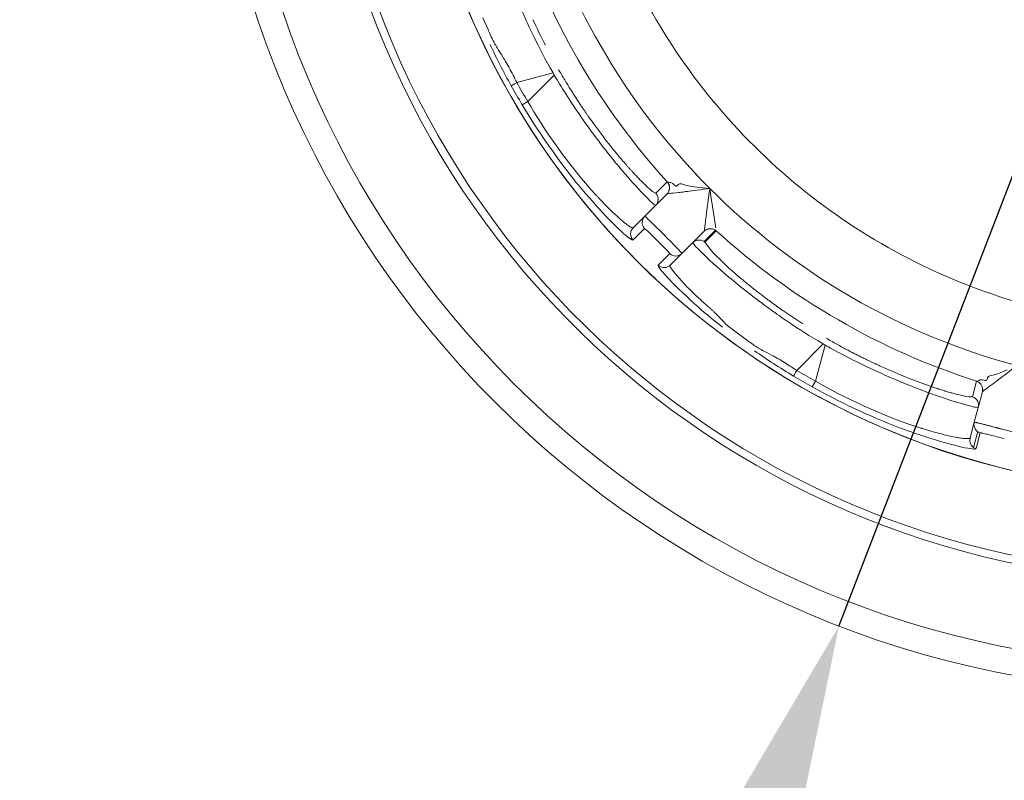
# Model space of a CAD drawing. Extents: x 0 to 283, y 0 to 196.
# Tile 17 of 30: x 225.66 to 231.27, y 89.42 to 93.75. Entities that reach past the tile are written whole.
import ezdxf

# ---------------------------------------------------------------- set-up
doc = ezdxf.new("R2010")
doc.units = 0
doc.layers.get('0').update_dxf_attribs({"linetype": 'CONTINUOUS'})
doc.layers.get('DEFPOINTS').update_dxf_attribs({"linetype": 'CONTINUOUS'})
doc.layers.add('DIM', color=7, linetype='CONTINUOUS')
doc.layers.add('TANGENT EDGES', color=7, linetype='CONTINUOUS', lineweight=0)
doc.layers.add('VISIBLE', color=255, linetype='CONTINUOUS', lineweight=0)
doc.styles.add('SANSSERIF', font='sanss___.ttf')
doc.dimstyles.new('ISO-25', dxfattribs={"dimtxt": 2.5, "dimasz": 2.5, "dimexe": 1.25, "dimexo": 1, "dimgap": 0.6, "dimtad": 1, "dimdec": 1, "dimzin": 9, "dimdsep": 46, "dimtxsty": 'SANSSERIF', "dimcen": 0.75, "dimadec": 1, "dimazin": 0, "dimtfac": 1, "dimtdec": 1, "dimtmove": 0, "dimatfit": 3, "dimfxl": 1, "dimarcsym": 0})
doc.dimstyles.new('ISO-25$0', dxfattribs={"dimtxt": 2.5, "dimasz": 2.5, "dimexe": 1.25, "dimexo": 1, "dimgap": 0.6, "dimtad": 1, "dimdec": 1, "dimzin": 9, "dimdsep": 46, "dimtxsty": 'SANSSERIF', "dimcen": 0.75, "dimadec": 1, "dimazin": 0, "dimtfac": 1, "dimtdec": 1, "dimtmove": 0, "dimatfit": 3, "dimfxl": 1, "dimarcsym": 0})

# ---------------------------------------------------------------- blocks, each defined once
blk = doc.blocks.new('*D21')
at = {"layer": 'DEFPOINTS', "color": 0, "transparency": 16777216}
for p in [(236.8482, 108.7974), (172.7232, 80.2974), (207.8596, 80.2974)]:
    blk.add_point(p, dxfattribs=at)
at = {"layer": 'DIM', "color": 0, "lineweight": -2, "transparency": 16777216}
for p, q in [((234.8482, 108.7974), (170.2232, 108.7974)), ((172.7232, 103.7974), (172.7232, 85.2974)), ((205.8596, 80.2974), (170.2232, 80.2974))]:
    blk.add_line(p, q, dxfattribs=at)
at = {"layer": 'DIM', "color": 0, "transparency": 16777216}
for points in [[(171.8898, 103.7974), (173.5565, 103.7974), (172.7232, 108.7974)], [(171.8898, 85.2974), (173.5565, 85.2974), (172.7232, 80.2974)]]:
    blk.add_solid(points, dxfattribs=at)
at = {"layer": 'DIM', "color": 0, "transparency": 16777216, "insert": (168.9477, 94.5474), "char_height": 5, "attachment_point": 5, "rotation": 90, "style": 'SANSSERIF'}
blk.add_mtext('57', dxfattribs=at)
blk = doc.blocks.new('*D33')
at = {"color": 0, "lineweight": -2, "transparency": 16777216}
for p, q in [((236.1664, 105.4627), (237.9632, 110.1286)), ((234.3696, 100.7967), (230.3268, 90.2982)), ((215.3142, 51.3134), (228.53, 85.6322))]:
    blk.add_line(p, q, dxfattribs=at)
at = {"color": 0, "transparency": 16777216}
for points in [[(235.3887, 105.7621), (236.9441, 105.1632), (234.3696, 100.7967)], [(227.7523, 85.9317), (229.3076, 85.3327), (230.3268, 90.2982)]]:
    blk.add_solid(points, dxfattribs=at)
at = {"layer": 'DEFPOINTS', "color": 0, "transparency": 16777216}
for p in [(234.3696, 100.7967), (230.3268, 90.2982)]:
    blk.add_point(p, dxfattribs=at)
at = {"color": 0, "transparency": 16777216, "insert": (215.4553, 62.2907), "char_height": 5, "attachment_point": 5, "rotation": 68.939, "style": 'SANSSERIF'}
blk.add_mtext('∅22.5', dxfattribs=at)

msp = doc.modelspace()

# ---------------------------------------------------------------- linework, layer by layer
at = {"layer": 'TANGENT EDGES'}
for p, q in [((228.698, 93.4481), (228.4922, 93.393)), ((228.7051, 93.4359), (228.609, 93.3398)), ((228.698, 93.4481), (228.7051, 93.4359)), ((228.609, 93.3398), (228.5544, 93.2852)), ((228.522, 93.2672), (228.5544, 93.2852)), ((229.3471, 92.7584), (229.3469, 92.7583)), ((229.2198, 92.5618), (229.1539, 92.4966)), ((229.623, 92.5517), (229.5585, 92.4872)), ((229.559, 92.5461), (229.5591, 92.5464)), ((229.3625, 92.4191), (229.2973, 92.3531)), ((230.2367, 91.9043), (230.086, 91.7536)), ((230.2489, 91.8973), (230.1938, 91.6914)), ((230.2367, 91.9043), (230.2489, 91.8973)), ((230.1748, 91.6596), (230.1938, 91.6914)), ((231.1437, 91.6315), (231.1436, 91.6313)), ((231.0929, 91.3151), (231.1169, 91.4047)), ((231.1318, 91.3976), (231.1073, 91.3081))]:
    msp.add_line(p, q, dxfattribs=at)
for centre, radius, start, end in [((232.3482, 95.5474), 4.4848, 180, 325), ((232.3482, 95.5474), 4.9555, 183.7604, 270), ((232.3482, 95.5474), 3.8992, 195, 225), ((229.3115, 92.7936), 0.05, 315, 42.234), ((229.3118, 92.7937), 0.05, 315, 42.1871), ((229.247, 92.7291), 0.05, 315.0011, 42.2336), ((232.3482, 95.5474), 3.8992, 225, 255), ((229.2558, 92.5965), 0.05, 135, 223.9748), ((229.5944, 92.5108), 0.05, 55, 134.9998), ((229.5945, 92.511), 0.05, 47.7949, 135), ((229.3972, 92.455), 0.05, 226.025, 315), ((229.3316, 92.3894), 0.05, 226.6289, 314.9599), ((231.0953, 91.6442), 0.05, 345, 72.234), ((231.0955, 91.6444), 0.05, 345, 72.1871), ((231.0717, 91.5561), 0.05, 345.0011, 72.2336)]:
    msp.add_arc(centre, radius, start, end, dxfattribs=at)
for centre, major_axis, ratio, start_param, end_param in [((228.5039, 93.3986), (-0.0438, -0.024), 0.015514, -1.30897, -0.033518), ((232.0483, 95.3743), (2.1072, -3.6497), 0.965926, -1.585559, -1.556034), ((230.0934, 91.7643), (-0.026, -0.0427), 0.015514, -1.30897, -0.033518), ((232.175, 95.2475), (3.6497, -2.1072), 0.965926, -1.585559, -1.556034)]:
    msp.add_ellipse(centre, major_axis=major_axis, ratio=ratio, start_param=start_param, end_param=end_param, dxfattribs=at)
for points, knots in [([(228.7051, 93.4359), (228.7329, 93.3885), (228.7801, 93.3111), (228.8798, 93.1659), (228.9178, 93.1128), (228.9794, 93.0313), (229.0006, 93.0039), (229.0329, 92.9634), (229.0437, 92.95), (229.0654, 92.9236), (229.0796, 92.9066), (229.2056, 92.7579), (229.2788, 92.6902), (229.2824, 92.6938)], [0, 0, 0, 0, 0.25, 0.25, 0.375, 0.375, 0.4375, 0.4375, 0.46875, 0.46875, 0.5, 0.5, 1, 1, 1, 1]), ([(229.1539, 92.4966), (229.1456, 92.4903), (229.0617, 92.5604), (228.8013, 92.8515), (228.651, 93.0508), (228.522, 93.2672)], [-1, -1, -1, -1, -0.5, -0.5, 0, 0, 0, 0]), ([(229.1549, 92.5662), (229.1542, 92.5656), (229.1532, 92.5649), (229.1487, 92.5658), (229.1467, 92.5665), (229.1426, 92.5685), (229.1411, 92.5693), (229.1376, 92.5714), (229.1346, 92.5732), (229.1281, 92.5775), (229.1218, 92.5819), (229.1106, 92.5906), (229.1045, 92.5954), (229.0977, 92.6009), (229.0931, 92.6048), (229.0923, 92.6054), (229.0546, 92.6375), (229.0183, 92.6733), (228.9775, 92.7151), (228.9661, 92.7272), (228.9532, 92.741), (228.9496, 92.7449), (228.9453, 92.7495), (228.9441, 92.7508), (228.942, 92.753), (228.9452, 92.7496), (228.7903, 92.9182), (228.641, 93.1347), (228.5544, 93.2852)], [0, 0, 0, 0, 0.0625, 0.0625, 0.09375, 0.09375, 0.109375, 0.109375, 0.125, 0.125, 0.1875, 0.1875, 0.21875, 0.234375, 0.234375, 0.25, 0.25, 0.375, 0.375, 0.4375, 0.4375, 0.46875, 0.46875, 0.484375, 0.484375, 0.5, 0.5, 1, 1, 1, 1]), ([(229.6368, 92.0651), (229.6305, 92.0718), (229.6236, 92.0787), (229.6125, 92.0894), (229.6087, 92.093), (229.6009, 92.1002), (229.5933, 92.107), (229.5916, 92.1085), (229.587, 92.1124), (229.5755, 92.1224), (229.5709, 92.1265), (229.5603, 92.1358), (229.5511, 92.144), (229.5343, 92.1591), (229.518, 92.1742), (229.4927, 92.1986), (229.4799, 92.2112), (229.4612, 92.2301), (229.455, 92.2365), (229.446, 92.246), (229.443, 92.2491), (229.4372, 92.2554), (229.4368, 92.2558), (229.3467, 92.3545), (229.3653, 92.3525), (229.367, 92.3541)], [0.4375, 0.4375, 0.4375, 0.4375, 0.46875, 0.46875, 0.484375, 0.484375, 0.5, 0.5, 0.53125, 0.53125, 0.546875, 0.546875, 0.5625, 0.5625, 0.625, 0.625, 0.6875, 0.6875, 0.71875, 0.71875, 0.734375, 0.734375, 0.75, 0.75, 0.9999558, 0.9999558, 0.9999558, 0.9999558]), ([(230.2489, 91.8973), (230.2967, 91.8701), (230.3763, 91.8267), (230.5353, 91.7508), (230.5947, 91.7238), (230.6887, 91.684), (230.7208, 91.6709), (230.769, 91.6519), (230.7851, 91.6457), (230.8171, 91.6337), (230.8379, 91.6261), (231.0214, 91.5603), (231.1187, 91.5383), (231.12, 91.5432)], [0, 0, 0, 0, 0.25, 0.25, 0.375, 0.375, 0.4375, 0.4375, 0.46875, 0.46875, 0.5, 0.5, 1, 1, 1, 1]), ([(231.0733, 91.369), (231.0731, 91.3681), (231.0725, 91.367), (231.0681, 91.3656), (231.0661, 91.3652), (231.0616, 91.3648), (231.0598, 91.3648), (231.0557, 91.3648), (231.0522, 91.3649), (231.0445, 91.3653), (231.0368, 91.366), (231.0227, 91.3679), (231.0151, 91.369), (231.0065, 91.3705), (231.0005, 91.3715), (230.9996, 91.3716), (230.9508, 91.3806), (230.9015, 91.3934), (230.8453, 91.4092), (230.8293, 91.414), (230.8112, 91.4195), (230.8062, 91.421), (230.8002, 91.4229), (230.7985, 91.4234), (230.7956, 91.4243), (230.8001, 91.4229), (230.5816, 91.4915), (230.344, 91.6044), (230.1938, 91.6914)], [0, 0, 0, 0, 0.0625, 0.0625, 0.09375, 0.09375, 0.109375, 0.109375, 0.125, 0.125, 0.1875, 0.1875, 0.21875, 0.234375, 0.234375, 0.25, 0.25, 0.375, 0.375, 0.4375, 0.4375, 0.46875, 0.46875, 0.484375, 0.484375, 0.5, 0.5, 1, 1, 1, 1])]:
    msp.add_open_spline(points, degree=3, knots=knots, dxfattribs=at)
for points in [[(230.81, 91.3783), (230.9026, 91.3479), (230.9758, 91.328), (231.0264, 91.3168)], [(231.0264, 91.3168), (231.0772, 91.3057), (231.1053, 91.3034), (231.1073, 91.3081)]]:
    msp.add_open_spline(points, degree=3, dxfattribs=at)
at = {"layer": 'VISIBLE'}
for p, q in [((228.328, 93.6948), (228.2989, 93.7622)), ((229.284, 92.7627), (229.3485, 92.8272)), ((229.3488, 92.8273), (229.363, 92.8237)), ((229.363, 92.8237), (229.3664, 92.8235)), ((229.3664, 92.8235), (229.3698, 92.8238)), ((229.3698, 92.8238), (229.3799, 92.8191)), ((229.3799, 92.8191), (229.3878, 92.8113)), ((229.4113, 92.8129), (229.4178, 92.8165)), ((229.284, 92.7627), (229.2653, 92.7724)), ((229.4063, 92.8069), (229.4113, 92.8129)), ((229.5317, 92.7958), (229.5509, 92.7939)), ((229.5509, 92.7939), (229.591, 92.7903)), ((229.5992, 92.7345), (229.591, 92.7903)), ((229.3469, 92.7583), (229.2204, 92.6318)), ((229.6064, 92.6866), (229.5992, 92.7345)), ((229.6246, 92.5659), (229.6064, 92.6866)), ((229.2204, 92.6318), (229.1549, 92.5662)), ((229.2401, 92.5441), (229.2198, 92.5618)), ((229.29, 92.4949), (229.2401, 92.5441)), ((229.4326, 92.4197), (229.559, 92.5461)), ((229.628, 92.5478), (229.5635, 92.4833)), ((229.628, 92.5478), (229.628, 92.548)), ((229.3409, 92.4435), (229.29, 92.4949)), ((229.4945, 92.4816), (229.5062, 92.465)), ((229.6075, 92.4257), (229.5635, 92.4833)), ((229.3625, 92.4191), (229.3409, 92.4435)), ((229.6685, 92.3659), (229.6075, 92.4257)), ((229.367, 92.3541), (229.4326, 92.4197)), ((229.367, 92.3541), (229.367, 92.3541)), ((229.7929, 91.9329), (229.734, 91.9767)), ((231.1107, 91.692), (231.1248, 91.696)), ((231.1248, 91.696), (231.1278, 91.6975)), ((231.1278, 91.6975), (231.1307, 91.6995)), ((231.1307, 91.6995), (231.1417, 91.7005)), ((231.1417, 91.7005), (231.1525, 91.6977)), ((231.1707, 91.7031), (231.172, 91.7109)), ((231.172, 91.7109), (231.1758, 91.7172)), ((231.0869, 91.6037), (231.1105, 91.6918)), ((231.1107, 91.692), (231.1105, 91.6918)), ((231.0869, 91.6037), (231.0658, 91.6028)), ((231.1436, 91.6313), (231.0973, 91.4586)), ((231.0973, 91.4586), (231.0733, 91.369))]:
    msp.add_line(p, q, dxfattribs=at)
for radius in [5.625, 5.475]:
    msp.add_circle((232.3482, 95.5474), radius, dxfattribs=at)
for centre, radius, start, end in [((232.3482, 95.5474), 4.485, 180, 0), ((232.3482, 95.5474), 5, 183.7269, 270), ((232.3482, 95.5474), 4.0491, 197.7949, 222.2051), ((232.3405, 95.5435), 3.5415, 201.2364, 212.5136), ((232.3414, 95.5421), 3.5415, 212.4864, 223.7636), ((232.3482, 95.5474), 4.1737, 209.9044, 210.0956), ((232.3564, 95.5521), 4.4635, 209.199, 210.7904), ((232.3482, 95.5474), 3.55, 223.75, 246.25), ((229.1901, 92.5309), 0.0499, 134.9497, 180.0512), ((229.5944, 92.5108), 0.05, 47.766, 55), ((232.3482, 95.5474), 4.0491, 227.7949, 252.2051), ((229.5299, 92.4463), 0.05, 55.0067, 134.9987), ((229.53, 92.4465), 0.0497, 47.7035, 54.9734), ((229.3316, 92.3894), 0.05, 314.9599, 314.9999), ((232.3455, 95.5393), 3.5415, 246.2364, 257.5136), ((232.3482, 95.5474), 4.1737, 239.9044, 240.0956), ((232.353, 95.5556), 4.4635, 239.199, 240.7904), ((231.1456, 91.4456), 0.05, 165, 235), ((231.1456, 91.4456), 0.05, 235, 253.9748), ((231.1203, 91.3536), 0.0473, 234.5686, 254.0026)]:
    msp.add_arc(centre, radius, start, end, dxfattribs=at)
for centre, major_axis, ratio, start_param, end_param in [((228.886, 93.547), (0.4234, -0.7504), 0.204248, -1.959545, -1.763109), ((228.849, 93.5264), (0.441, -0.7184), 0.161988, -1.16458, -0.958963), ((228.8267, 93.5067), (0.4509, -0.7036), 0.133705, -0.962803, -0.859634), ((228.8188, 93.5031), (0.4565, -0.7018), 0.125762, -0.860083, -0.808097), ((228.7953, 93.5207), (0.4861, -0.7297), 0.114498, -0.808968, -0.758541), ((228.6352, 93.5335), (0.6485, -0.77), 0.043389, -0.381732, -0.192908), ((229.1651, 92.5228), (0.0106, -0.0335), 0.669284, -2.018324, -0.909196), ((230.3387, 91.9403), (0.7642, -0.5454), 0.085523, -2.576395, -2.37617), ((230.3501, 92.0839), (0.7419, -0.4381), 0.204248, -1.959545, -1.763109), ((230.3283, 92.0476), (0.7412, -0.4017), 0.161988, -1.16458, -0.958963), ((230.3189, 92.0193), (0.7423, -0.3839), 0.133705, -0.962803, -0.859634), ((230.3138, 92.0123), (0.7462, -0.3795), 0.125762, -0.860083, -0.808097), ((230.2847, 92.0158), (0.7858, -0.3889), 0.114498, -0.808968, -0.758541), ((230.1396, 91.9468), (0.9466, -0.3425), 0.043389, -0.381732, -0.192908), ((231.1103, 91.3519), (0.0153, -0.0421), 0.843372, -2.26626, -0.875934), ((231.2253, 91.3729), (-0.0934, 0.0247), 0.033351, -0.762043, -0.375301), ((231.2312, 91.3718), (-0.1019, 0.0265), 0.029173, -1.140641, -0.765412), ((231.228, 91.371), (-0.0964, 0.0258), 0.044788, -1.542071, -1.147399), ((231.2291, 91.3706), (-0.1009, 0.027), 0.043834, 4.323112, 4.751381)]:
    msp.add_ellipse(centre, major_axis=major_axis, ratio=ratio, start_param=start_param, end_param=end_param, dxfattribs=at)
for points, knots in [([(228.3439, 94.3192), (228.3436, 94.3191), (228.3431, 94.3188), (228.3431, 94.3151), (228.3433, 94.3134), (228.3439, 94.3092), (228.3441, 94.3076), (228.3448, 94.3038), (228.3455, 94.3002), (228.3468, 94.294), (228.3483, 94.2874), (228.3526, 94.2698), (228.3561, 94.2562), (228.372, 94.1983), (228.3939, 94.1285), (228.4383, 94.0057), (228.4554, 93.9607), (228.4845, 93.8889), (228.4999, 93.8519), (228.5163, 93.8136), (228.5276, 93.7879), (228.5363, 93.7681), (228.5621, 93.7105), (228.6093, 93.6048), (228.698, 93.4481)], [0, 0, 0, 0, 0.0625, 0.0625, 0.09375, 0.09375, 0.109375, 0.109375, 0.125, 0.125, 0.1875, 0.1875, 0.25, 0.25, 0.5, 0.5, 0.625, 0.625, 0.6875, 0.71875, 0.71875, 0.75, 0.75, 1, 1, 1, 1]), ([(228.361, 93.6243), (228.357, 93.6319), (228.3522, 93.6417), (228.3411, 93.6652), (228.3307, 93.6884), (228.328, 93.6948)], [0.18750003, 0.18750003, 0.18750003, 0.18750003, 0.21875, 0.21875, 0.25000002, 0.25000002, 0.25000002, 0.25000002]), ([(228.4489, 93.4763), (228.4486, 93.4769), (228.4482, 93.4776), (228.4405, 93.4915), (228.4331, 93.5043), (228.4184, 93.5291), (228.4163, 93.5328), (228.4037, 93.5526)], [0.06098538, 0.06098538, 0.06098538, 0.06098538, 0.0625, 0.0625, 0.09375, 0.09375, 0.125, 0.125, 0.125, 0.125]), ([(228.9164, 93.1769), (228.9143, 93.1797), (228.9122, 93.1828), (228.9098, 93.1861), (228.9087, 93.1878), (228.9074, 93.1895), (228.9062, 93.1912), (228.9049, 93.193), (228.9036, 93.1949), (228.9023, 93.1968), (228.901, 93.1987), (228.8996, 93.2006), (228.8982, 93.2027), (228.8967, 93.2047), (228.8953, 93.2068), (228.8938, 93.2089), (228.8908, 93.2133), (228.8876, 93.2178), (228.8843, 93.2227), (228.8809, 93.2275), (228.8774, 93.2326), (228.8737, 93.238), (228.8701, 93.2434), (228.8662, 93.249), (228.8622, 93.255), (228.8582, 93.2609), (228.8541, 93.2671), (228.8497, 93.2736), (228.8454, 93.2801), (228.8409, 93.2869), (228.8363, 93.2939), (228.8317, 93.301), (228.8269, 93.3084), (228.8219, 93.3161), (228.8169, 93.3237), (228.8118, 93.3317), (228.8066, 93.34), (228.8013, 93.3483), (228.7959, 93.3569), (228.7904, 93.3658), (228.7849, 93.3747), (228.7792, 93.3839), (228.7734, 93.3934), (228.7618, 93.4125), (228.7496, 93.4329), (228.7371, 93.4545)], [0.75, 0.75, 0.75, 0.75, 0.7678571, 0.7678571, 0.7678571, 0.7767857, 0.7767857, 0.7767857, 0.7857143, 0.7857143, 0.7857143, 0.7946429, 0.7946429, 0.7946429, 0.8035714, 0.8035714, 0.8035714, 0.8214286, 0.8214286, 0.8214286, 0.8392857, 0.8392857, 0.8392857, 0.8571429, 0.8571429, 0.8571429, 0.875, 0.875, 0.875, 0.8928571, 0.8928571, 0.8928571, 0.9107143, 0.9107143, 0.9107143, 0.9285714, 0.9285714, 0.9285714, 0.9464286, 0.9464286, 0.9464286, 0.9642857, 0.9642857, 0.9642857, 1, 1, 1, 1]), ([(229.2246, 92.8085), (229.2152, 92.8176), (229.2047, 92.8279), (229.1933, 92.8397), (229.1876, 92.8455), (229.1817, 92.8517), (229.1755, 92.8583), (229.1693, 92.8648), (229.1629, 92.8717), (229.1562, 92.8789), (229.1529, 92.8825), (229.1495, 92.8862), (229.1461, 92.8899), (229.1427, 92.8937), (229.1392, 92.8976), (229.1356, 92.9015), (229.1321, 92.9054), (229.1285, 92.9094), (229.1249, 92.9135), (229.1212, 92.9177), (229.1175, 92.9218), (229.1138, 92.9261), (229.1063, 92.9347), (229.0985, 92.9435), (229.0907, 92.9528)], [0.25, 0.25, 0.25, 0.25, 0.3214286, 0.3214286, 0.3214286, 0.3571429, 0.3571429, 0.3571429, 0.3928571, 0.3928571, 0.3928571, 0.4107143, 0.4107143, 0.4107143, 0.4285714, 0.4285714, 0.4285714, 0.4464286, 0.4464286, 0.4464286, 0.4642857, 0.4642857, 0.4642857, 0.5, 0.5, 0.5, 0.5]), ([(229.591, 92.7903), (229.5401, 92.783), (229.4938, 92.777), (229.4498, 92.7713), (229.4388, 92.7699), (229.4268, 92.7684), (229.4236, 92.768), (229.4185, 92.7674), (229.4232, 92.768), (229.3844, 92.7635), (229.3756, 92.7628), (229.3548, 92.7595), (229.3482, 92.7585), (229.3471, 92.7584)], [0, 0, 0, 0, 0.25, 0.25, 0.375, 0.375, 0.4375, 0.4375, 0.5, 0.5, 0.75, 0.75, 1, 1, 1, 1]), ([(229.5591, 92.5464), (229.5597, 92.548), (229.5608, 92.5556), (229.5631, 92.5736), (229.5639, 92.5806), (229.5658, 92.5964), (229.5676, 92.6123), (229.5689, 92.6244), (229.5765, 92.6885), (229.591, 92.7903)], [0, 0, 0, 0, 0.25, 0.25, 0.375, 0.375, 0.5, 0.5, 1, 1, 1, 1]), ([(229.4326, 92.4197), (229.4338, 92.4209), (229.384, 92.472), (229.2729, 92.5831), (229.2217, 92.6331), (229.2204, 92.6318)], [0, 0, 0, 0, 0.5, 0.5, 1, 1, 1, 1]), ([(229.5062, 92.465), (229.5096, 92.4612), (229.5142, 92.4563), (229.5267, 92.4432), (229.5366, 92.4331), (229.5793, 92.391), (229.6331, 92.3414), (229.7329, 92.2573), (229.7703, 92.2269), (229.8314, 92.1793), (229.8632, 92.1549), (229.8966, 92.13), (229.9192, 92.1133), (229.9367, 92.1006), (229.9878, 92.0636), (230.0815, 91.9956), (230.2367, 91.9043)], [0.125, 0.125, 0.125, 0.125, 0.1875, 0.1875, 0.25, 0.25, 0.5, 0.5, 0.625, 0.625, 0.6875, 0.71875, 0.71875, 0.75, 0.75, 1, 1, 1, 1]), ([(229.9861, 92.1097), (229.9858, 92.1099), (229.9856, 92.1101), (229.9853, 92.1103), (229.985, 92.1105), (229.9846, 92.1107), (229.9843, 92.111), (229.984, 92.1112), (229.9836, 92.1115), (229.9832, 92.1118), (229.9828, 92.112), (229.9824, 92.1123), (229.982, 92.1126), (229.9815, 92.1129), (229.9811, 92.1133), (229.9806, 92.1136), (229.9801, 92.114), (229.9796, 92.1143), (229.9791, 92.1147), (229.978, 92.1155), (229.9768, 92.1163), (229.9756, 92.1172), (229.9743, 92.1181), (229.973, 92.119), (229.9716, 92.1201), (229.9701, 92.1211), (229.9686, 92.1222), (229.967, 92.1233), (229.9654, 92.1245), (229.9637, 92.1257), (229.9619, 92.127), (229.9601, 92.1283), (229.9582, 92.1297), (229.9562, 92.1311), (229.9523, 92.134), (229.948, 92.1371), (229.9433, 92.1405), (229.941, 92.1422), (229.9386, 92.1439), (229.9361, 92.1458), (229.9336, 92.1476), (229.9311, 92.1495), (229.9284, 92.1514), (229.9231, 92.1554), (229.9175, 92.1595), (229.9116, 92.1639), (229.9057, 92.1684), (229.8995, 92.173), (229.893, 92.1779), (229.8866, 92.1828), (229.8798, 92.188), (229.8728, 92.1934), (229.8659, 92.1987), (229.8586, 92.2043), (229.8512, 92.2101), (229.8438, 92.2159), (229.8362, 92.222), (229.8284, 92.2282), (229.8206, 92.2344), (229.8126, 92.2408), (229.8046, 92.2473), (229.7885, 92.2604), (229.7719, 92.2742), (229.7554, 92.2883)], [0.25, 0.25, 0.25, 0.25, 0.2544643, 0.2544643, 0.2544643, 0.2589286, 0.2589286, 0.2589286, 0.2633929, 0.2633929, 0.2633929, 0.2678571, 0.2678571, 0.2678571, 0.2723214, 0.2723214, 0.2723214, 0.2767857, 0.2767857, 0.2767857, 0.2857143, 0.2857143, 0.2857143, 0.2946429, 0.2946429, 0.2946429, 0.3035714, 0.3035714, 0.3035714, 0.3125, 0.3125, 0.3125, 0.3214286, 0.3214286, 0.3214286, 0.3392857, 0.3392857, 0.3392857, 0.3482143, 0.3482143, 0.3482143, 0.3571429, 0.3571429, 0.3571429, 0.375, 0.375, 0.375, 0.3928571, 0.3928571, 0.3928571, 0.4107143, 0.4107143, 0.4107143, 0.4285714, 0.4285714, 0.4285714, 0.4464286, 0.4464286, 0.4464286, 0.4642857, 0.4642857, 0.4642857, 0.5, 0.5, 0.5, 0.5]), ([(229.8568, 91.8884), (229.8495, 91.893), (229.8404, 91.899), (229.819, 91.9138), (229.7985, 91.9287), (229.7929, 91.9329)], [0.18750002, 0.18750002, 0.18750002, 0.18750002, 0.21875, 0.21875, 0.25000002, 0.25000002, 0.25000002, 0.25000002]), ([(230.5614, 91.7786), (230.5582, 91.78), (230.5548, 91.7816), (230.5511, 91.7833), (230.5493, 91.7841), (230.5474, 91.785), (230.5454, 91.7859), (230.5434, 91.7868), (230.5414, 91.7878), (230.5393, 91.7888), (230.5372, 91.7897), (230.535, 91.7907), (230.5328, 91.7918), (230.5305, 91.7928), (230.5282, 91.7939), (230.5258, 91.795), (230.5211, 91.7973), (230.516, 91.7996), (230.5107, 91.8022), (230.5054, 91.8047), (230.4998, 91.8074), (230.4939, 91.8102), (230.4881, 91.813), (230.4819, 91.816), (230.4755, 91.8191), (230.4691, 91.8222), (230.4624, 91.8255), (230.4554, 91.829), (230.4484, 91.8325), (230.4411, 91.8361), (230.4335, 91.8399), (230.426, 91.8437), (230.4181, 91.8477), (230.41, 91.8519), (230.4019, 91.856), (230.3935, 91.8604), (230.3848, 91.8649), (230.3761, 91.8695), (230.3671, 91.8742), (230.3579, 91.8792), (230.3486, 91.8841), (230.3391, 91.8893), (230.3293, 91.8946), (230.3097, 91.9053), (230.289, 91.9169), (230.2673, 91.9294)], [0.75, 0.75, 0.75, 0.75, 0.7678571, 0.7678571, 0.7678571, 0.7767857, 0.7767857, 0.7767857, 0.7857143, 0.7857143, 0.7857143, 0.7946429, 0.7946429, 0.7946429, 0.8035714, 0.8035714, 0.8035714, 0.8214286, 0.8214286, 0.8214286, 0.8392857, 0.8392857, 0.8392857, 0.8571429, 0.8571429, 0.8571429, 0.875, 0.875, 0.875, 0.8928571, 0.8928571, 0.8928571, 0.9107143, 0.9107143, 0.9107143, 0.9285714, 0.9285714, 0.9285714, 0.9464286, 0.9464286, 0.9464286, 0.9642857, 0.9642857, 0.9642857, 1, 1, 1, 1]), ([(230.0069, 91.8041), (230.0063, 91.8045), (230.0056, 91.8049), (229.992, 91.8131), (229.9792, 91.8205), (229.954, 91.8346), (229.9503, 91.8368), (229.9296, 91.8477)], [0.06098538, 0.06098538, 0.06098538, 0.06098538, 0.0625, 0.0625, 0.09375, 0.09375, 0.125, 0.125, 0.125, 0.125]), ([(231.339, 91.7811), (231.2985, 91.7493), (231.2614, 91.721), (231.2262, 91.6941), (231.2173, 91.6873), (231.2077, 91.6801), (231.2051, 91.6781), (231.201, 91.675), (231.2048, 91.6779), (231.1734, 91.6546), (231.1662, 91.6496), (231.1498, 91.6363), (231.1446, 91.6322), (231.1437, 91.6315)], [0, 0, 0, 0, 0.25, 0.25, 0.375, 0.375, 0.4375, 0.4375, 0.5, 0.5, 0.75, 0.75, 1, 1, 1, 1]), ([(231.0125, 91.6137), (230.9999, 91.6168), (230.9856, 91.6206), (230.9699, 91.625), (230.962, 91.6272), (230.9537, 91.6296), (230.9451, 91.6322), (230.9365, 91.6348), (230.9275, 91.6375), (230.9182, 91.6404), (230.9135, 91.6419), (230.9087, 91.6434), (230.9039, 91.6449), (230.899, 91.6465), (230.894, 91.6481), (230.889, 91.6497), (230.884, 91.6513), (230.8788, 91.653), (230.8736, 91.6548), (230.8684, 91.6565), (230.8631, 91.6583), (230.8577, 91.6601), (230.847, 91.6637), (230.8359, 91.6676), (230.8244, 91.6716)], [0.25, 0.25, 0.25, 0.25, 0.3214286, 0.3214286, 0.3214286, 0.3571429, 0.3571429, 0.3571429, 0.3928571, 0.3928571, 0.3928571, 0.4107143, 0.4107143, 0.4107143, 0.4285714, 0.4285714, 0.4285714, 0.4464286, 0.4464286, 0.4464286, 0.4642857, 0.4642857, 0.4642857, 0.5, 0.5, 0.5, 0.5]), ([(231.3871, 91.3809), (231.387, 91.3813), (231.3857, 91.3819), (231.3829, 91.3829), (231.3815, 91.3834), (231.3798, 91.384), (231.3778, 91.3847), (231.3768, 91.385), (231.3757, 91.3854), (231.3746, 91.3857), (231.3734, 91.3861), (231.3722, 91.3865), (231.3709, 91.3869), (231.3683, 91.3877), (231.3655, 91.3885), (231.3624, 91.3895), (231.3593, 91.3904), (231.3559, 91.3914), (231.3524, 91.3924), (231.3488, 91.3934), (231.345, 91.3945), (231.341, 91.3956), (231.3371, 91.3968), (231.3329, 91.3979), (231.3286, 91.3991), (231.3243, 91.4003), (231.3198, 91.4016), (231.3151, 91.4029), (231.3105, 91.4041), (231.3058, 91.4054), (231.3009, 91.4067), (231.296, 91.4081), (231.2911, 91.4094), (231.286, 91.4108), (231.281, 91.4121), (231.2758, 91.4135), (231.2707, 91.4149), (231.2655, 91.4162), (231.2603, 91.4176), (231.255, 91.419), (231.2524, 91.4197), (231.2497, 91.4204), (231.2471, 91.4211), (231.2445, 91.4218), (231.2418, 91.4224), (231.2392, 91.4231), (231.2385, 91.4233), (231.2378, 91.4235), (231.2371, 91.4237), (231.2363, 91.4239), (231.2356, 91.4241), (231.2348, 91.4243), (231.234, 91.4245), (231.2332, 91.4247), (231.2324, 91.4249), (231.2316, 91.4251), (231.2307, 91.4254), (231.2299, 91.4256), (231.2281, 91.426), (231.2263, 91.4265), (231.2244, 91.427), (231.2225, 91.4275), (231.2205, 91.4281), (231.2184, 91.4286), (231.2142, 91.4297), (231.2097, 91.4309), (231.2049, 91.4322), (231.2025, 91.4328), (231.2001, 91.4334), (231.1975, 91.4341), (231.195, 91.4348), (231.1924, 91.4355), (231.1897, 91.4362), (231.187, 91.4369), (231.1843, 91.4376), (231.1815, 91.4383), (231.1788, 91.439), (231.1759, 91.4398), (231.1731, 91.4405), (231.1702, 91.4413), (231.1673, 91.442), (231.1644, 91.4428), (231.1615, 91.4435), (231.1586, 91.4443), (231.1557, 91.4451), (231.1498, 91.4466), (231.1439, 91.4481), (231.1382, 91.4495), (231.135, 91.4503), (231.132, 91.4511), (231.1293, 91.4518), (231.1266, 91.4524), (231.1241, 91.453), (231.1218, 91.4536), (231.1195, 91.4542), (231.1175, 91.4547), (231.1156, 91.4551), (231.1137, 91.4555), (231.1121, 91.4559), (231.1106, 91.4563), (231.1091, 91.4566), (231.1078, 91.4569), (231.1066, 91.4571), (231.1055, 91.4574), (231.1045, 91.4576), (231.1036, 91.4578), (231.1019, 91.4581), (231.1006, 91.4584), (231.0998, 91.4585), (231.0993, 91.4586), (231.099, 91.4586), (231.0987, 91.4586), (231.0984, 91.4587), (231.0982, 91.4587), (231.098, 91.4587), (231.0978, 91.4587), (231.0977, 91.4587), (231.0976, 91.4587), (231.0975, 91.4587), (231.0975, 91.4587), (231.0974, 91.4587), (231.0974, 91.4586), (231.0974, 91.4586), (231.0974, 91.4586), (231.0974, 91.4586), (231.0973, 91.4586), (231.0973, 91.4586), (231.0973, 91.4586), (231.0973, 91.4586), (231.0973, 91.4586), (231.0973, 91.4586), (231.0973, 91.4586), (231.0973, 91.4586), (231.0973, 91.4586), (231.0973, 91.4586), (231.0973, 91.4586)], [0, 0, 0, 0, 0.071429, 0.071429, 0.071429, 0.107143, 0.107143, 0.107143, 0.125, 0.125, 0.125, 0.142857, 0.142857, 0.142857, 0.178571, 0.178571, 0.178571, 0.214286, 0.214286, 0.214286, 0.25, 0.25, 0.25, 0.285714, 0.285714, 0.285714, 0.321429, 0.321429, 0.321429, 0.357143, 0.357143, 0.357143, 0.392857, 0.392857, 0.392857, 0.428571, 0.428571, 0.428571, 0.464286, 0.464286, 0.464286, 0.482143, 0.482143, 0.482143, 0.5, 0.5, 0.5, 0.508929, 0.508929, 0.508929, 0.517857, 0.517857, 0.517857, 0.526786, 0.526786, 0.526786, 0.535714, 0.535714, 0.535714, 0.553571, 0.553571, 0.553571, 0.571429, 0.571429, 0.571429, 0.607143, 0.607143, 0.607143, 0.625, 0.625, 0.625, 0.642857, 0.642857, 0.642857, 0.660714, 0.660714, 0.660714, 0.678571, 0.678571, 0.678571, 0.696429, 0.696429, 0.696429, 0.714286, 0.714286, 0.714286, 0.75, 0.75, 0.75, 0.767857, 0.767857, 0.767857, 0.785714, 0.785714, 0.785714, 0.803571, 0.803571, 0.803571, 0.821429, 0.821429, 0.821429, 0.839286, 0.839286, 0.839286, 0.857143, 0.857143, 0.857143, 0.892857, 0.892857, 0.892857, 0.910714, 0.910714, 0.910714, 0.928571, 0.928571, 0.928571, 0.946429, 0.946429, 0.946429, 0.964286, 0.964286, 0.964286, 0.973214, 0.973214, 0.973214, 0.982143, 0.982143, 0.982143, 0.991071, 0.991071, 0.991071, 0.995536, 0.995536, 0.995536, 1, 1, 1, 1]), ([(231.1318, 91.3976), (231.1318, 91.3976), (231.1318, 91.3976), (231.1318, 91.3976), (231.1318, 91.3976), (231.1318, 91.3976), (231.1318, 91.3976), (231.1318, 91.3976), (231.1318, 91.3976), (231.1318, 91.3976), (231.1318, 91.3976), (231.1318, 91.3976), (231.1318, 91.3976), (231.1318, 91.3976), (231.1318, 91.3976), (231.1318, 91.3977), (231.1319, 91.3977), (231.1319, 91.3977), (231.1319, 91.3977), (231.132, 91.3977), (231.132, 91.3978), (231.1322, 91.3978), (231.1323, 91.3978), (231.1325, 91.3978), (231.1327, 91.3978), (231.133, 91.3978), (231.1334, 91.3978), (231.1338, 91.3978), (231.1348, 91.3977), (231.1363, 91.3975), (231.1386, 91.3971)], [-1, -1, -1, -1, -0.9955357, -0.9955357, -0.9955357, -0.9910714, -0.9910714, -0.9910714, -0.9866071, -0.9866071, -0.9866071, -0.9821429, -0.9821429, -0.9821429, -0.9732143, -0.9732143, -0.9732143, -0.9642857, -0.9642857, -0.9642857, -0.9464286, -0.9464286, -0.9464286, -0.9285714, -0.9285714, -0.9285714, -0.9107143, -0.9107143, -0.9107143, -0.875, -0.875, -0.875, -0.875])]:
    msp.add_open_spline(points, degree=3, knots=knots, dxfattribs=at)
for points in [[(228.3392, 93.6105), (228.3758, 93.5326), (228.4162, 93.453), (228.4601, 93.3746)], [(228.4037, 93.5526), (228.3786, 93.5922), (228.369, 93.6091), (228.361, 93.6243)], [(228.4922, 93.393), (228.4776, 93.4226), (228.4633, 93.4503), (228.4489, 93.4763)], [(229.4178, 92.8165), (229.4221, 92.8176), (229.4276, 92.8168), (229.4356, 92.8141)], [(229.3878, 92.8113), (229.3945, 92.8049), (229.4014, 92.7997), (229.4063, 92.8069)], [(229.4356, 92.8141), (229.4522, 92.8084), (229.4667, 92.8048), (229.4784, 92.8028)], [(229.4784, 92.8028), (229.4901, 92.8008), (229.5138, 92.7975), (229.5317, 92.7958)], [(229.2973, 92.3531), (229.2911, 92.3448), (229.3656, 92.2572), (229.5047, 92.1325)], [(229.5047, 92.1325), (229.5512, 92.0909), (229.6047, 92.0459), (229.6636, 91.9996)], [(229.6803, 92.0201), (229.6688, 92.031), (229.6495, 92.0516), (229.6368, 92.0651)], [(229.734, 91.9767), (229.7125, 91.9931), (229.6914, 92.0098), (229.6803, 92.0201)], [(229.8448, 91.8655), (229.9154, 91.8163), (229.9902, 91.7676), (230.0674, 91.7216)], [(229.9296, 91.8477), (229.888, 91.8694), (229.8713, 91.8792), (229.8568, 91.8884)], [(230.086, 91.7536), (230.0586, 91.7719), (230.0323, 91.7888), (230.0069, 91.8041)], [(231.2352, 91.7356), (231.2463, 91.7397), (231.2685, 91.7487), (231.2848, 91.7562)], [(231.1525, 91.6977), (231.1615, 91.6954), (231.17, 91.6944), (231.1707, 91.7031)], [(231.1758, 91.7172), (231.1791, 91.7203), (231.1842, 91.7223), (231.1925, 91.724)], [(231.1925, 91.724), (231.2097, 91.7274), (231.2241, 91.7315), (231.2352, 91.7356)], [(230.1748, 91.6596), (230.2844, 91.5983), (230.3965, 91.5434), (230.5043, 91.4961)], [(230.5043, 91.4961), (230.6128, 91.4486), (230.717, 91.4089), (230.81, 91.3783)]]:
    msp.add_open_spline(points, degree=3, dxfattribs=at)

# ---------------------------------------------------------------- dimensions: what is measured, and where the dimension line sits
dim = msp.add_diameter_dim_2p(p1=(234.3696, 100.7967), p2=(230.3268, 90.2982), dimstyle='ISO-25', override={"dimscale": 2, "dimtxt": 2.5, "dimasz": 2.5, "dimlfac": 2, "dimdsep": 46, "dimtxsty": 'SANSSERIF'})
dim.commit()
dim.dimension.update_dxf_attribs({"geometry": '*D33', "text_midpoint": (219.0138, 60.9204), "dimtype": 163})
at = {"layer": 'DIM'}
dim = msp.add_linear_dim(base=(172.7232, 80.2974), p1=(236.8482, 108.7974), p2=(207.8596, 80.2974), angle=90, dimstyle='ISO-25$0', override={"dimscale": 2, "dimlfac": 2}, dxfattribs=at)
dim.commit()
dim.dimension.update_dxf_attribs({"geometry": '*D21', "text_midpoint": (168.9477, 94.5474)})

doc.saveas('drawing.dxf')
